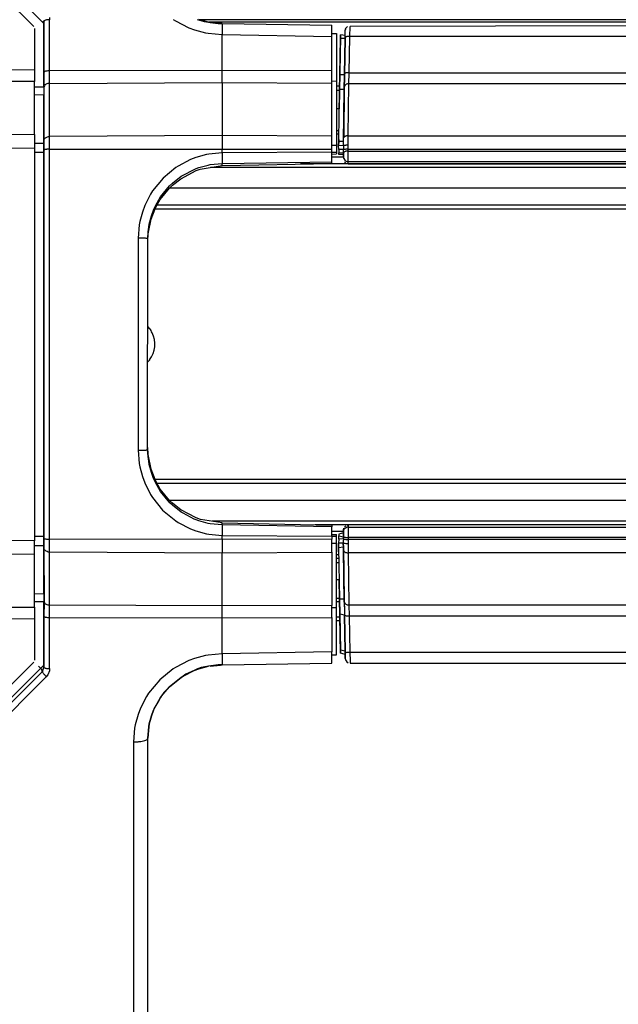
# Model space of a CAD drawing. Header units: millimetres. Extents: x -1041 to -481, y -163 to 556.
# Tile 4 of 51: x -969 to -906, y -18 to 86. Entities that reach past the tile are written whole.
import ezdxf

# ---------------------------------------------------------------- set-up
doc = ezdxf.new("R2010")
doc.units = ezdxf.units.MM

# ---------------------------------------------------------------- blocks, each defined once
blk = doc.blocks.new('Rueckteil__23', base_point=(-988.63, -151.41))
at = {"color": 1, "linetype": 'Continuous'}
for p, q in [((-965.92, 86.64), (-965.89, 86.41)), ((-965.89, 80.99), (-965.89, 86.41)), ((-952.8, 86.43), (-952.56, 86.28)), ((-952.56, 86.28), (-951.16, 85.56)), ((-951.16, 85.56), (-950.56, 85.34)), ((-947.63, 86.01), (-947.62, 85.26)), ((-950.56, 85.34), (-949.39, 85.03)), ((-949.39, 85.03), (-949.11, 84.98)), ((-949.11, 84.98), (-947.63, 84.85)), ((-947.62, 85.26), (-947.63, 84.85)), ((-947.63, 81.02), (-947.63, 84.85)), ((-947.63, 84.85), (-935.99, 84.63)), ((-947.63, 81.02), (-965.89, 80.99)), ((-965.89, 79.67), (-965.89, 80.99)), ((-935.99, 81), (-947.63, 81.02)), ((-947.63, 79.76), (-947.63, 81.02)), ((-965.89, 79.67), (-947.63, 79.76)), ((-965.89, 74.04), (-965.89, 79.67)), ((-947.63, 79.76), (-935.99, 79.7)), ((-947.63, 79.76), (-947.63, 74.13)), ((-947.63, 74.13), (-965.89, 74.04)), ((-947.63, 74.13), (-947.63, 72.71)), ((-935.99, 74.07), (-947.63, 74.13)), ((-965.89, 72.69), (-965.89, 74.04)), ((-965.89, 72.69), (-947.63, 72.71)), ((-965.89, 31.37), (-965.89, 72.69)), ((-949.29, 72.12), (-950.4, 71.82)), ((-949.03, 72.16), (-949.29, 72.12)), ((-947.63, 72.3), (-949.03, 72.16)), ((-947.63, 72.3), (-947.63, 72.71)), ((-947.63, 72.71), (-935.99, 72.7)), ((-935.99, 72.37), (-947.63, 72.3)), ((-947.63, 72.3), (-947.62, 71.47)), ((-950.97, 71.6), (-952.29, 70.91)), ((-950.4, 71.82), (-950.97, 71.6)), ((-950.08, 70.75), (-949.08, 71.02)), ((-949.08, 71.02), (-948.87, 71.06)), ((-948.87, 71.06), (-947.63, 71.18)), ((-947.62, 71.47), (-947.63, 71.18)), ((-947.63, 71.18), (-935.99, 71.37)), ((-947.63, 70.97), (-947.63, 71.18)), ((-952.52, 70.76), (-953.88, 69.64)), ((-952.29, 70.91), (-952.52, 70.76)), ((-951.96, 69.82), (-951.75, 69.96)), ((-951.75, 69.96), (-950.58, 70.56)), ((-950.58, 70.56), (-950.38, 70.64)), ((-950.38, 70.64), (-950.08, 70.75)), ((-953.88, 69.64), (-954.99, 68.27)), ((-953.2, 68.8), (-952.88, 69.1)), ((-952.88, 69.1), (-951.96, 69.82)), ((-955.2, 67.94), (-955.82, 66.72)), ((-954.99, 68.27), (-955.2, 67.94)), ((-954.15, 67.63), (-953.2, 68.8)), ((-954.65, 66.77), (-954.34, 67.33)), ((-954.34, 67.33), (-954.15, 67.63)), ((-956.07, 66.03), (-956.33, 65.03)), ((-955.82, 66.72), (-956.07, 66.03)), ((-955.11, 65.64), (-954.88, 66.25)), ((-954.88, 66.25), (-954.65, 66.77)), ((-956.33, 65.03), (-956.39, 64.67)), ((-955.39, 64.44), (-955.34, 64.76)), ((-955.34, 64.76), (-955.11, 65.64)), ((-956.39, 64.67), (-956.5, 63.27)), ((-955.45, 63.95), (-955.39, 64.44)), ((-956.5, 63.27), (-956.5, 40.79)), ((-956.5, 40.79), (-956.39, 39.39)), ((-955.45, 40.12), (-955.54, 40.83)), ((-955.39, 39.62), (-955.45, 40.12)), ((-956.39, 39.39), (-956.33, 39.03)), ((-956.33, 39.03), (-956.07, 38.03)), ((-955.34, 39.3), (-955.39, 39.62)), ((-955.11, 38.42), (-955.34, 39.3)), ((-956.07, 38.03), (-955.82, 37.34)), ((-954.88, 37.81), (-955.11, 38.42)), ((-954.65, 37.29), (-954.88, 37.81)), ((-955.82, 37.34), (-955.2, 36.12)), ((-954.34, 36.73), (-954.65, 37.29)), ((-954.15, 36.44), (-954.34, 36.73)), ((-955.2, 36.12), (-954.99, 35.79)), ((-954.99, 35.79), (-953.92, 34.46)), ((-953.16, 35.23), (-954.15, 36.44)), ((-953.92, 34.46), (-952.52, 33.3)), ((-952.88, 34.96), (-953.16, 35.23)), ((-951.96, 34.24), (-952.88, 34.96)), ((-951.75, 34.11), (-951.96, 34.24)), ((-950.58, 33.5), (-951.75, 34.11)), ((-950.38, 33.42), (-950.58, 33.5)), ((-950.08, 33.31), (-950.38, 33.42)), ((-952.52, 33.3), (-952.29, 33.15)), ((-952.29, 33.15), (-950.97, 32.46)), ((-950.97, 32.46), (-950.4, 32.25)), ((-949.08, 33.04), (-950.08, 33.31)), ((-948.87, 33), (-949.08, 33.04)), ((-947.63, 32.88), (-948.87, 33)), ((-947.63, 32.88), (-947.63, 33.09)), ((-947.63, 32.88), (-947.62, 32.65)), ((-935.99, 32.69), (-947.63, 32.88)), ((-947.62, 32.65), (-947.63, 31.76)), ((-965.89, 30.02), (-965.89, 31.37)), ((-947.63, 31.35), (-965.89, 31.37)), ((-950.4, 32.25), (-949.29, 31.95)), ((-949.29, 31.95), (-949.03, 31.9)), ((-949.03, 31.9), (-947.63, 31.76)), ((-947.63, 31.35), (-947.63, 31.76)), ((-947.63, 31.76), (-935.99, 31.69)), ((-935.99, 31.36), (-947.63, 31.35)), ((-947.63, 31.35), (-947.63, 29.93)), ((-965.89, 24.39), (-965.89, 30.02)), ((-965.89, 30.02), (-947.63, 29.93)), ((-947.63, 29.93), (-935.99, 29.99)), ((-947.63, 24.3), (-947.63, 29.93)), ((-965.89, 23.07), (-965.89, 24.39)), ((-947.63, 24.3), (-965.89, 24.39)), ((-935.99, 24.36), (-947.63, 24.3)), ((-947.63, 23.04), (-947.63, 24.3)), ((-965.89, 23.07), (-947.63, 23.04)), ((-965.89, 17.65), (-965.89, 23.07)), ((-947.63, 23.04), (-935.99, 23.06)), ((-947.63, 19.21), (-947.63, 23.04)), ((-949.39, 19.03), (-950.56, 18.72)), ((-949.11, 19.08), (-949.39, 19.03)), ((-947.63, 19.21), (-949.11, 19.08)), ((-935.99, 19.44), (-947.63, 19.21)), ((-947.63, 19.21), (-947.63, 18.05)), ((-952.56, 17.78), (-952.8, 17.63)), ((-951.16, 18.5), (-952.56, 17.78)), ((-950.56, 18.72), (-951.16, 18.5)), ((-966.97, 16.08), (-966.25, 16.8)), ((-966.1, 16.99), (-966.25, 16.8)), ((-965.92, 17.42), (-966.1, 16.99)), ((-965.89, 17.65), (-965.92, 17.42)), ((-952.8, 17.63), (-954.23, 16.47)), ((-972, 11.02), (-966.97, 16.08)), ((-954.23, 16.47), (-955.41, 15.05)), ((-955.64, 14.7), (-956.28, 13.45)), ((-955.41, 15.05), (-955.64, 14.7)), ((-956.52, 12.81), (-956.82, 11.7)), ((-956.28, 13.45), (-956.52, 12.81)), ((-956.82, 11.7), (-956.89, 11.33)), ((-956.89, 11.33), (-957, 9.9)), ((-957, 9.9), (-957, -22.65))]:
    blk.add_line(p, q, dxfattribs=at)
at = {"color": 7, "linetype": 'Continuous'}
for p, q in [((-966.49, 86.28), (-966.49, 80.89)), ((-950.25, 86.43), (-949.52, 86.24)), ((-949.07, 86.17), (-950.07, 86.43)), ((-949.52, 86.24), (-949.07, 86.17)), ((-948.87, 86.13), (-949.07, 86.17)), ((-949.07, 86.17), (-948.87, 86.13)), ((-947.78, 86.03), (-948.87, 86.13)), ((-948.87, 86.13), (-948.05, 86)), ((-948.05, 86), (-947.63, 86.01)), ((-947.63, 86.01), (-947.78, 86.03)), ((-947.63, 86.01), (-935.99, 85.83)), ((-935.99, 84.63), (-935.99, 85.83)), ((-935.99, 84.95), (-935.49, 84.94)), ((-935.99, 81), (-935.99, 84.63)), ((-935.49, 84.94), (-935.49, 79.92)), ((-966.49, 80.89), (-966.49, 79.31)), ((-935.99, 79.7), (-935.99, 81)), ((-966.49, 79.31), (-966.49, 73.68)), ((-935.99, 79.93), (-935.49, 79.92)), ((-935.99, 74.07), (-935.99, 79.7)), ((-935.49, 79.92), (-935.49, 73.11)), ((-935.23, 76.98), (-935.49, 76.98)), ((-935.49, 74.69), (-935.27, 74.69)), ((-966.49, 73.68), (-966.49, 73.49)), ((-966.49, 73.49), (-966.49, 73.2)), ((-966.49, 73.2), (-966.49, 73.49)), ((-966.49, 73.2), (-966.49, 72.62)), ((-966.49, 72.62), (-966.49, 73.2)), ((-935.99, 72.7), (-935.99, 74.07)), ((-935.99, 73.12), (-935.49, 73.11)), ((-935.49, 73.11), (-935.49, 72.38)), ((-966.49, 72.62), (-966.49, 31.44)), ((-935.99, 72.37), (-935.99, 72.7)), ((-935.99, 72.37), (-935.49, 72.38)), ((-935.99, 71.37), (-935.99, 72.37)), ((-935.99, 72.18), (-935.49, 72.19)), ((-935.49, 72.38), (-935.49, 72.19)), ((-949.93, 70.58), (-947.63, 70.97)), ((-947.63, 70.97), (-935.99, 71.19)), ((-935.99, 71.19), (-935.99, 71.37)), ((-952.01, 69.57), (-950.38, 70.43)), ((-950.38, 70.43), (-949.93, 70.58)), ((-953.2, 68.58), (-952.88, 68.88)), ((-952.88, 68.88), (-952.01, 69.57)), ((-954.17, 67.37), (-953.2, 68.58)), ((-954.65, 66.55), (-954.17, 67.37)), ((-955.15, 65.27), (-954.65, 66.55)), ((-955.45, 63.72), (-955.15, 65.27)), ((-955.49, 63.21), (-955.45, 63.95)), ((-955.49, 62.98), (-955.45, 63.72)), ((-955.54, 40.83), (-955.49, 63.21)), ((-955.45, 40.34), (-955.49, 41.08)), ((-955.15, 38.78), (-955.45, 40.34)), ((-954.65, 37.52), (-955.15, 38.78)), ((-954.17, 36.68), (-954.65, 37.52)), ((-953.19, 35.48), (-954.17, 36.68)), ((-952.88, 35.18), (-953.19, 35.48)), ((-952, 34.49), (-952.88, 35.18)), ((-950.38, 33.64), (-952, 34.49)), ((-949.92, 33.47), (-950.38, 33.64)), ((-947.63, 33.09), (-949.92, 33.47)), ((-947.63, 33.09), (-935.99, 32.87)), ((-935.99, 32.87), (-935.99, 32.69)), ((-935.99, 31.69), (-935.99, 32.69)), ((-966.49, 31.44), (-966.49, 31.16)), ((-935.99, 31.88), (-935.49, 31.88)), ((-935.99, 31.69), (-935.49, 31.68)), ((-935.99, 31.69), (-935.99, 31.36)), ((-935.99, 29.99), (-935.99, 31.36)), ((-935.49, 31.68), (-935.49, 31.88)), ((-935.49, 30.95), (-935.49, 31.68)), ((-966.49, 31.16), (-966.49, 30.86)), ((-966.49, 30.86), (-966.49, 31.16)), ((-966.49, 30.86), (-966.49, 30.6)), ((-966.49, 30.86), (-966.49, 30.6)), ((-966.49, 30.6), (-966.49, 30.38)), ((-966.44, 30.24), (-966.49, 30.38)), ((-966.49, 30.38), (-966.48, 24.69)), ((-935.99, 30.94), (-935.49, 30.95)), ((-935.49, 24.14), (-935.49, 30.95)), ((-935.99, 29.99), (-935.99, 24.36)), ((-935.49, 29.37), (-935.27, 29.37)), ((-935.26, 28.85), (-935.49, 28.85)), ((-935.23, 27.08), (-935.49, 27.08)), ((-966.48, 24.69), (-966.49, 23.17)), ((-935.99, 23.06), (-935.99, 24.36)), ((-935.99, 24.13), (-935.49, 24.14)), ((-935.49, 19.12), (-935.49, 24.14)), ((-966.49, 23.17), (-966.49, 17.78)), ((-935.99, 23.06), (-935.99, 19.44)), ((-935.99, 18.23), (-935.99, 19.44)), ((-935.99, 19.11), (-935.49, 19.12)), ((-966.66, 17.36), (-966.49, 17.78)), ((-949.84, 17.76), (-950.21, 17.62)), ((-950.08, 17.63), (-949.07, 17.9)), ((-949.07, 17.9), (-949.84, 17.76)), ((-948.05, 18.06), (-949.07, 17.9)), ((-948.87, 17.93), (-947.78, 18.03)), ((-947.63, 18.05), (-948.05, 18.06)), ((-947.78, 18.03), (-947.63, 18.05)), ((-947.63, 18.05), (-935.99, 18.23)), ((-966.66, 17.36), (-972.51, 11.52)), ((-953.2, 15.72), (-951.95, 16.73)), ((-951.95, 16.73), (-953.2, 15.72)), ((-951.95, 16.73), (-951.75, 16.85)), ((-951.75, 16.85), (-951.95, 16.73)), ((-951.75, 16.85), (-950.57, 17.45)), ((-951.47, 17.06), (-951.75, 16.85)), ((-950.57, 17.45), (-951.47, 17.06)), ((-950.57, 17.45), (-950.08, 17.63)), ((-950.21, 17.62), (-950.57, 17.45)), ((-953.87, 14.95), (-953.2, 15.72)), ((-953.2, 15.72), (-953.8, 15.11)), ((-954.15, 14.58), (-953.87, 14.95)), ((-954.04, 14.78), (-954.15, 14.58)), ((-953.8, 15.11), (-954.04, 14.78)), ((-954.88, 13.24), (-954.34, 14.29)), ((-954.34, 14.29), (-954.84, 13.39)), ((-954.34, 14.29), (-954.15, 14.58)), ((-954.15, 14.58), (-954.34, 14.29)), ((-955.18, 12.4), (-955.11, 12.64)), ((-955.11, 12.64), (-955.18, 12.4)), ((-955.11, 12.64), (-954.88, 13.24)), ((-954.88, 13.24), (-955.11, 12.64)), ((-954.84, 13.39), (-954.88, 13.24)), ((-955.49, 10.28), (-955.39, 11.48)), ((-955.39, 11.48), (-955.49, 10.28)), ((-955.39, 11.48), (-955.34, 11.79)), ((-955.34, 11.79), (-955.39, 11.48)), ((-955.34, 11.79), (-955.18, 12.4)), ((-955.18, 12.4), (-955.34, 11.79)), ((-955.5, -22.04), (-955.49, 10.28))]:
    blk.add_line(p, q, dxfattribs=at)
at = {"color": 1, "linetype": 'Continuous'}
for points, knots in [([(-966.66, 86.18), (-966.61, 86.21), (-966.55, 86.25), (-966.5, 86.28), (-966.49, 86.28)], [0, 0, 0, 0, 0.1762647, 0.2014453, 0.2014453, 0.2014453, 0.2014453]), ([(-965.89, 86.41), (-965.93, 86.41), (-966.03, 86.4), (-966.16, 86.4), (-966.29, 86.38), (-966.38, 86.33), (-966.45, 86.3), (-966.48, 86.28), (-966.49, 86.28)], [0, 0, 0, 0, 0.1150801, 0.2983142, 0.3916673, 0.5024889, 0.6024436, 0.6167228, 0.6167228, 0.6167228, 0.6167228]), ([(-965.89, 80.99), (-965.93, 80.99), (-966.03, 80.99), (-966.16, 80.98), (-966.29, 80.97), (-966.38, 80.93), (-966.45, 80.9), (-966.48, 80.89), (-966.49, 80.89)], [0, 0, 0, 0, 0.1150551, 0.2981599, 0.3911239, 0.4993731, 0.5966475, 0.6105438, 0.6105438, 0.6105438, 0.6105438]), ([(-965.89, 79.67), (-965.96, 79.66), (-966.09, 79.65), (-966.26, 79.6), (-966.42, 79.5), (-966.46, 79.38), (-966.49, 79.31)], [0, 0, 0, 0, 0.2048878, 0.3942397, 0.5245596, 0.74953, 0.74953, 0.74953, 0.74953]), ([(-965.89, 74.04), (-965.94, 74.03), (-966.08, 74.01), (-966.26, 73.94), (-966.38, 73.85), (-966.44, 73.82), (-966.44, 73.82)], [0, 0, 0, 0, 0.1380958, 0.4110997, 0.574694, 0.5980646, 0.5980646, 0.5980646, 0.5980646]), ([(-965.89, 72.69), (-965.93, 72.69), (-966.03, 72.69), (-966.16, 72.68), (-966.29, 72.68), (-966.38, 72.65), (-966.45, 72.63), (-966.48, 72.62), (-966.49, 72.62)], [0, 0, 0, 0, 0.1150236, 0.2979653, 0.3904365, 0.4953544, 0.5891423, 0.6025406, 0.6025406, 0.6025406, 0.6025406]), ([(-955.49, 63.21), (-955.49, 63.21), (-955.53, 63.21), (-955.61, 63.23), (-955.75, 63.26), (-955.96, 63.26), (-956.22, 63.27), (-956.41, 63.27), (-956.5, 63.27)], [0, 0, 0, 0, 0.014274, 0.114194, 0.241057, 0.445396, 0.744532, 1.01303, 1.01303, 1.01303, 1.01303]), ([(-956.5, 40.79), (-956.41, 40.79), (-956.24, 40.79), (-956.02, 40.8), (-955.84, 40.8), (-955.69, 40.82), (-955.59, 40.83), (-955.54, 40.83), (-955.54, 40.83)], [0, 0, 0, 0, 0.2605232, 0.5037787, 0.6572039, 0.8103713, 0.9443785, 0.9635224, 0.9635224, 0.9635224, 0.9635224]), ([(-966.49, 31.44), (-966.49, 31.44), (-966.46, 31.43), (-966.42, 31.42), (-966.34, 31.39), (-966.22, 31.39), (-966.07, 31.37), (-965.96, 31.37), (-965.89, 31.37)], [0, 0, 0, 0, 0.0087544, 0.0700348, 0.1469255, 0.2677225, 0.4059194, 0.6034227, 0.6034227, 0.6034227, 0.6034227]), ([(-966.44, 30.24), (-966.44, 30.24), (-966.38, 30.21), (-966.26, 30.12), (-966.08, 30.05), (-965.94, 30.03), (-965.89, 30.02)], [0, 0, 0, 0, 0.0233707, 0.186966, 0.4599717, 0.5980688, 0.5980688, 0.5980688, 0.5980688]), ([(-966.48, 24.69), (-966.46, 24.66), (-966.4, 24.58), (-966.28, 24.47), (-966.09, 24.41), (-965.96, 24.4), (-965.89, 24.39)], [0, 0, 0, 0, 0.1051691, 0.2947142, 0.4840676, 0.6889571, 0.6889571, 0.6889571, 0.6889571]), ([(-966.49, 23.17), (-966.49, 23.17), (-966.46, 23.16), (-966.42, 23.14), (-966.34, 23.1), (-966.2, 23.09), (-966.05, 23.07), (-965.93, 23.07), (-965.89, 23.07)], [0, 0, 0, 0, 0.0092828, 0.0742624, 0.1545337, 0.2760452, 0.492274, 0.6120418, 0.6120418, 0.6120418, 0.6120418]), ([(-966.66, 17.36), (-966.67, 17.36), (-966.68, 17.39), (-966.7, 17.44), (-966.73, 17.54), (-966.82, 17.64), (-966.93, 17.78), (-967.02, 17.87), (-967.08, 17.92)], [0, 0, 0, 0, 0.0110083, 0.0880667, 0.1831308, 0.3257517, 0.4867395, 0.7079218, 0.7079218, 0.7079218, 0.7079218]), ([(-966.49, 17.78), (-966.5, 17.78), (-966.55, 17.82), (-966.61, 17.85), (-966.66, 17.88)], [0, 0, 0, 0, 0.0251799, 0.2014388, 0.2014388, 0.2014388, 0.2014388]), ([(-966.49, 17.78), (-966.49, 17.78), (-966.46, 17.76), (-966.42, 17.74), (-966.34, 17.69), (-966.22, 17.68), (-966.07, 17.66), (-965.96, 17.65), (-965.89, 17.65)], [0, 0, 0, 0, 0.0096817, 0.0774532, 0.1603091, 0.2823846, 0.4212995, 0.6189024, 0.6189024, 0.6189024, 0.6189024]), ([(-966.66, 17.36), (-966.66, 17.35), (-966.65, 17.33), (-966.63, 17.27), (-966.59, 17.17), (-966.5, 17.08), (-966.39, 16.94), (-966.3, 16.85), (-966.25, 16.8)], [0, 0, 0, 0, 0.0107416, 0.085933, 0.1791621, 0.3207696, 0.4808266, 0.7012041, 0.7012041, 0.7012041, 0.7012041]), ([(-957, 9.9), (-956.87, 9.9), (-956.62, 9.9), (-956.26, 9.94), (-955.95, 10), (-955.73, 10.07), (-955.55, 10.15), (-955.51, 10.24), (-955.49, 10.28)], [0, 0, 0, 0, 0.390968, 0.757703, 1.077211, 1.331002, 1.473633, 1.621293, 1.621293, 1.621293, 1.621293])]:
    blk.add_open_spline(points, degree=3, knots=knots, dxfattribs=at)
at = {"color": 7, "linetype": 'Continuous'}
blk.add_open_spline([(-966.44, 73.82), (-966.44, 73.81), (-966.46, 73.77), (-966.48, 73.72), (-966.49, 73.68)], degree=3, knots=[0, 0, 0, 0, 0.0180605, 0.1444841, 0.1444841, 0.1444841, 0.1444841], dxfattribs=at)
blk = doc.blocks.new('Rueckteil-kpl___24', base_point=(-988.63, -151.41))
blk.add_blockref('Rueckteil__23', (-988.63, -151.41))
blk = doc.blocks.new('Seitenteil_rechts__25', base_point=(-954.73, -147.98))
at = {"color": 7, "linetype": 'Continuous'}
for p, q in [((-843.09, 86.4), (-949.95, 86.4)), ((-935.27, 74.28), (-935.49, 74.28)), ((-843.09, 71.13), (-939.31, 71.13)), ((-934.76, 71.86), (-935.99, 71.86)), ((-843.09, 70.77), (-948.84, 70.77)), ((-843.09, 66.77), (-954.52, 66.77)), ((-857.09, 37.27), (-954.5, 37.27)), ((-857.09, 33.27), (-948.66, 33.27)), ((-857.09, 32.9), (-937.75, 32.9)), ((-934.76, 32.17), (-935.99, 32.17)), ((-935.27, 29.71), (-935.49, 29.71)), ((-935.16, 23.1), (-935.49, 23.1))]:
    blk.add_line(p, q, dxfattribs=at)
at = {"color": 1, "linetype": 'Continuous'}
for p, q in [((-843.09, 86.15), (-949, 86.15)), ((-935.18, 79.38), (-935.49, 79.38)), ((-935.19, 78.91), (-935.49, 78.91)), ((-935.27, 74.28), (-935.49, 74.28)), ((-843.09, 68.56), (-953.21, 68.56)), ((-843.09, 66.33), (-954.73, 66.33)), ((-857.09, 37.7), (-954.72, 37.7)), ((-857.09, 35.47), (-953.18, 35.47)), ((-935.27, 29.71), (-935.49, 29.71)), ((-935.19, 25.07), (-935.49, 25.07)), ((-935.18, 24.73), (-935.49, 24.73)), ((-935.16, 23.1), (-935.49, 23.1)), ((-935.15, 22.72), (-935.49, 22.72))]:
    blk.add_line(p, q, dxfattribs=at)
blk = doc.blocks.new('Seitenteil-rechts-kpl___26', base_point=(-954.73, -147.98))
blk.add_blockref('Seitenteil_rechts__25', (-954.73, -147.98))
blk = doc.blocks.new('Dekorleiste_7__27', base_point=(-935.28, 18.2))
at = {"color": 7, "linetype": 'Continuous'}
for p, q in [((-934.75, 32.4), (-934.76, 32.17)), ((-934.76, 32.17), (-934.75, 32.4)), ((-934.75, 32.4), (-934.73, 32.53)), ((-934.66, 32.66), (-934.52, 32.8)), ((-934.38, 32.86), (-934.25, 32.88)), ((-857.09, 32.88), (-934.25, 32.88)), ((-935.27, 31.38), (-935.28, 30.94)), ((-935.27, 31.38), (-935.26, 31.72)), ((-934.76, 32.03), (-935.26, 31.9)), ((-935.26, 31.9), (-935.26, 31.72)), ((-934.77, 31.79), (-934.76, 32.17)), ((-934.77, 31.62), (-934.77, 31.79)), ((-934.77, 31.41), (-934.77, 31.62)), ((-934.78, 30.94), (-935.28, 30.94)), ((-935.28, 30.46), (-935.28, 30.94)), ((-935.28, 30.94), (-935.28, 30.46)), ((-935.28, 30.02), (-935.28, 30.46)), ((-935.28, 30.46), (-935.18, 25)), ((-934.78, 30.94), (-934.77, 30.51)), ((-934.77, 30.51), (-934.68, 25)), ((-935.08, 19.28), (-935.23, 27.08)), ((-935.18, 25), (-935.16, 23.44)), ((-934.68, 25), (-934.65, 23.33)), ((-935.16, 23.44), (-935.09, 19.6)), ((-934.65, 23.33), (-934.58, 19.49)), ((-935.09, 19.6), (-935.08, 19.28)), ((-934.58, 19.15), (-935.08, 19.28)), ((-934.58, 19.49), (-934.58, 19.15)), ((-934.58, 19.15), (-934.58, 18.87)), ((-934.58, 18.87), (-934.57, 18.71)), ((-934.57, 18.71), (-934.55, 18.57)), ((-934.55, 18.57), (-934.42, 18.37)), ((-934.42, 18.37), (-934.26, 18.27)), ((-934.07, 18.23), (-857.09, 18.2))]:
    blk.add_line(p, q, dxfattribs=at)
at = {"color": 1, "linetype": 'Continuous'}
for p, q in [((-934.26, 32.66), (-934.27, 31.55)), ((-934.25, 32.88), (-934.26, 32.66)), ((-934.26, 32.66), (-857.09, 32.66)), ((-934.77, 31.41), (-935.27, 31.38)), ((-935.26, 31.72), (-934.77, 31.62)), ((-934.27, 31.34), (-934.28, 30.91)), ((-857.09, 31.55), (-934.27, 31.55)), ((-934.27, 31.55), (-934.27, 31.34)), ((-857.09, 31.34), (-934.27, 31.34)), ((-934.77, 30.51), (-935.28, 30.46)), ((-934.28, 30.91), (-934.26, 29.91)), ((-934.68, 24.69), (-934.76, 30.2)), ((-857.09, 29.91), (-934.26, 29.91)), ((-934.26, 29.91), (-934.18, 24.4)), ((-934.68, 25), (-935.18, 25)), ((-934.18, 24.4), (-857.09, 24.4)), ((-934.18, 24.4), (-934.15, 23.23)), ((-934.65, 23.33), (-935.16, 23.44)), ((-934.58, 19.49), (-934.65, 23.33)), ((-857.09, 23.23), (-934.15, 23.23)), ((-934.15, 23.23), (-934.09, 19.39)), ((-934.58, 19.49), (-935.09, 19.6)), ((-934.09, 19.39), (-857.09, 19.39)), ((-934.09, 19.39), (-934.07, 18.44)), ((-934.07, 18.44), (-934.07, 18.23))]:
    blk.add_line(p, q, dxfattribs=at)
for points, knots in [([(-934.26, 32.66), (-934.3, 32.65), (-934.42, 32.63), (-934.58, 32.54), (-934.69, 32.44), (-934.74, 32.4), (-934.75, 32.4)], [0, 0, 0, 0, 0.1246105, 0.3803829, 0.5406545, 0.5635505, 0.5635505, 0.5635505, 0.5635505]), ([(-934.77, 31.62), (-934.74, 31.61), (-934.65, 31.59), (-934.52, 31.55), (-934.38, 31.55), (-934.3, 31.55), (-934.27, 31.55)], [0, 0, 0, 0, 0.0997733, 0.2562538, 0.4101768, 0.5068655, 0.5068655, 0.5068655, 0.5068655]), ([(-934.77, 31.41), (-934.74, 31.4), (-934.66, 31.37), (-934.52, 31.34), (-934.39, 31.34), (-934.3, 31.34), (-934.27, 31.34)], [0, 0, 0, 0, 0.0998396, 0.2563787, 0.4103053, 0.5069949, 0.5069949, 0.5069949, 0.5069949]), ([(-934.76, 30.2), (-934.77, 30.34), (-934.77, 30.59), (-934.78, 30.83), (-934.78, 30.94)], [0, 0, 0, 0, 0.4080609, 0.7391326, 0.7391326, 0.7391326, 0.7391326]), ([(-934.78, 30.94), (-934.75, 30.94), (-934.66, 30.94), (-934.55, 30.93), (-934.42, 30.91), (-934.33, 30.91), (-934.28, 30.91)], [0, 0, 0, 0, 0.0974093, 0.2520594, 0.3405958, 0.5015782, 0.5015782, 0.5015782, 0.5015782]), ([(-934.76, 30.2), (-934.76, 30.2), (-934.74, 30.17), (-934.71, 30.11), (-934.65, 30.01), (-934.52, 29.96), (-934.39, 29.93), (-934.3, 29.92), (-934.26, 29.91)], [0, 0, 0, 0, 0.0138884, 0.1111075, 0.220149, 0.3324943, 0.51761, 0.617868, 0.617868, 0.617868, 0.617868]), ([(-934.68, 24.69), (-934.67, 24.69), (-934.65, 24.65), (-934.62, 24.59), (-934.56, 24.5), (-934.43, 24.45), (-934.3, 24.41), (-934.21, 24.4), (-934.18, 24.4)], [0, 0, 0, 0, 0.0138884, 0.1111075, 0.220149, 0.3324943, 0.51761, 0.617868, 0.617868, 0.617868, 0.617868]), ([(-934.68, 24.69), (-934.67, 24.47), (-934.67, 24.02), (-934.66, 23.57), (-934.65, 23.33)], [0, 0, 0, 0, 0.647756, 1.361994, 1.361994, 1.361994, 1.361994]), ([(-934.65, 23.33), (-934.62, 23.32), (-934.54, 23.28), (-934.43, 23.24), (-934.29, 23.24), (-934.21, 23.23), (-934.15, 23.23)], [0, 0, 0, 0, 0.1048627, 0.2653336, 0.353552, 0.5145925, 0.5145925, 0.5145925, 0.5145925]), ([(-934.58, 19.49), (-934.58, 19.48), (-934.58, 19.45), (-934.6, 19.38), (-934.46, 19.36), (-934.34, 19.42), (-934.2, 19.39), (-934.12, 19.39), (-934.09, 19.39)], [0, 0, 0, 0, 0.0107321, 0.0858566, 0.1869655, 0.342369, 0.4954517, 0.5915401, 0.5915401, 0.5915401, 0.5915401]), ([(-934.57, 18.71), (-934.57, 18.72), (-934.58, 18.74), (-934.58, 18.8), (-934.58, 18.89), (-934.58, 19.04), (-934.58, 19.24), (-934.58, 19.4), (-934.58, 19.49)], [0, 0, 0, 0, 0.0094189, 0.0753516, 0.1593296, 0.2951207, 0.5224982, 0.7703436, 0.7703436, 0.7703436, 0.7703436])]:
    blk.add_open_spline(points, degree=3, knots=knots, dxfattribs=at)
at = {"color": 7, "linetype": 'Continuous'}
for points, knots in [([(-934.77, 31.41), (-934.77, 31.34), (-934.78, 31.18), (-934.78, 31.03), (-934.78, 30.94)], [0, 0, 0, 0, 0.2119231, 0.4639961, 0.4639961, 0.4639961, 0.4639961]), ([(-934.76, 32.17), (-934.76, 32.17), (-934.76, 32.15), (-934.76, 32.1), (-934.76, 32.01), (-934.76, 31.88), (-934.77, 31.75), (-934.77, 31.65), (-934.77, 31.62)], [0, 0, 0, 0, 0.0093127, 0.0745018, 0.1542229, 0.2652607, 0.45516, 0.5578665, 0.5578665, 0.5578665, 0.5578665]), ([(-934.57, 18.71), (-934.57, 18.71), (-934.56, 18.66), (-934.56, 18.61), (-934.55, 18.57)], [0, 0, 0, 0, 0.0189248, 0.1513981, 0.1513981, 0.1513981, 0.1513981])]:
    blk.add_open_spline(points, degree=3, knots=knots, dxfattribs=at)
blk = doc.blocks.new('Dekorleiste_6__28', base_point=(-935.28, 71.15))
at = {"color": 7, "linetype": 'Continuous'}
for p, q in [((-934.35, 85.71), (-934.55, 85.47)), ((-843.09, 85.83), (-934.07, 85.71)), ((-935.09, 84.66), (-935.23, 76.98)), ((-935.08, 84.82), (-935.09, 84.66)), ((-935.09, 84.43), (-935.08, 84.82)), ((-934.58, 84.75), (-935.08, 84.82)), ((-934.59, 84.43), (-934.58, 84.75)), ((-934.58, 85.17), (-934.57, 85.32)), ((-934.58, 84.75), (-934.58, 85.17)), ((-934.55, 85.47), (-934.57, 85.32)), ((-935.16, 80.59), (-935.09, 84.43)), ((-934.66, 80.59), (-934.59, 84.43)), ((-935.18, 79.03), (-935.16, 80.59)), ((-934.68, 79.03), (-934.66, 80.59)), ((-935.27, 73.52), (-935.18, 79.03)), ((-934.77, 73.52), (-934.68, 79.03)), ((-935.28, 74.01), (-935.27, 73.52)), ((-935.28, 73.09), (-935.27, 73.52)), ((-935.27, 73.52), (-935.28, 73.09)), ((-934.75, 73.04), (-935.28, 73.09)), ((-935.27, 72.65), (-935.28, 73.09)), ((-934.75, 73.04), (-934.77, 73.52)), ((-935.27, 72.65), (-935.26, 72.31)), ((-935.26, 72.13), (-935.26, 72.31)), ((-934.76, 72.08), (-935.26, 72.13)), ((-934.76, 72.31), (-934.77, 72.65)), ((-934.76, 72.08), (-934.76, 72.31)), ((-934.76, 71.86), (-934.76, 72.08)), ((-934.73, 71.71), (-934.76, 71.86)), ((-934.76, 71.86), (-934.73, 71.71)), ((-934.73, 71.71), (-934.63, 71.52)), ((-934.66, 71.37), (-934.52, 71.23)), ((-934.38, 71.17), (-934.25, 71.15)), ((-934.25, 71.15), (-843.09, 71.15))]:
    blk.add_line(p, q, dxfattribs=at)
at = {"color": 1, "linetype": 'Continuous'}
for p, q in [((-934.09, 84.64), (-934.07, 85.71)), ((-934.15, 80.8), (-934.09, 84.64)), ((-843.09, 84.64), (-934.09, 84.64)), ((-934.59, 84.43), (-935.09, 84.43)), ((-934.59, 84.43), (-934.66, 80.59)), ((-934.66, 80.59), (-935.16, 80.59)), ((-934.18, 79.63), (-934.15, 80.8)), ((-934.15, 80.8), (-843.09, 80.8)), ((-934.68, 79.34), (-934.74, 73.93)), ((-934.26, 74.12), (-934.18, 79.63)), ((-843.09, 79.63), (-934.18, 79.63)), ((-934.68, 79.03), (-935.18, 79.03)), ((-934.28, 73.13), (-934.26, 74.12)), ((-934.26, 74.12), (-843.09, 74.12)), ((-934.77, 73.52), (-935.27, 73.52)), ((-934.27, 72.7), (-934.28, 73.13)), ((-934.77, 72.65), (-935.27, 72.65)), ((-935.26, 72.31), (-934.76, 72.31)), ((-934.27, 72.7), (-843.09, 72.7)), ((-934.27, 72.48), (-934.27, 72.7)), ((-934.27, 72.48), (-843.09, 72.48)), ((-934.26, 71.37), (-934.27, 72.48)), ((-843.09, 71.37), (-934.26, 71.37)), ((-934.25, 71.15), (-934.26, 71.37))]:
    blk.add_line(p, q, dxfattribs=at)
for points, knots in [([(-934.59, 84.43), (-934.59, 84.53), (-934.58, 84.71), (-934.58, 84.97), (-934.58, 85.2), (-934.57, 85.34), (-934.54, 85.48), (-934.56, 85.39), (-934.57, 85.32)], [0, 0, 0, 0, 0.302079, 0.524124, 0.791424, 0.958651, 1.005963, 1.128977, 1.128977, 1.128977, 1.128977]), ([(-934.09, 84.64), (-934.12, 84.64), (-934.2, 84.64), (-934.31, 84.64), (-934.41, 84.62), (-934.48, 84.61), (-934.58, 84.56), (-934.59, 84.48), (-934.59, 84.43)], [0, 0, 0, 0, 0.0960884, 0.2491712, 0.3254854, 0.4034797, 0.4822306, 0.6191993, 0.6191993, 0.6191993, 0.6191993]), ([(-934.66, 80.59), (-934.66, 80.38), (-934.67, 79.97), (-934.67, 79.55), (-934.68, 79.34)], [0, 0, 0, 0, 0.615187, 1.248793, 1.248793, 1.248793, 1.248793]), ([(-934.15, 80.8), (-934.19, 80.8), (-934.27, 80.8), (-934.38, 80.79), (-934.48, 80.78), (-934.55, 80.76), (-934.65, 80.72), (-934.65, 80.64), (-934.66, 80.59)], [0, 0, 0, 0, 0.0960884, 0.2491712, 0.3254854, 0.4034797, 0.4822306, 0.6191993, 0.6191993, 0.6191993, 0.6191993]), ([(-934.18, 79.63), (-934.21, 79.63), (-934.29, 79.62), (-934.4, 79.61), (-934.52, 79.56), (-934.58, 79.45), (-934.64, 79.38), (-934.67, 79.35), (-934.68, 79.34)], [0, 0, 0, 0, 0.0961083, 0.2509519, 0.3360932, 0.470412, 0.5963634, 0.6143564, 0.6143564, 0.6143564, 0.6143564]), ([(-934.26, 74.12), (-934.3, 74.12), (-934.38, 74.11), (-934.49, 74.09), (-934.6, 74.05), (-934.66, 74), (-934.71, 73.95), (-934.74, 73.93), (-934.74, 73.93)], [0, 0, 0, 0, 0.0961083, 0.2509519, 0.3321229, 0.427334, 0.5132084, 0.5254762, 0.5254762, 0.5254762, 0.5254762]), ([(-934.75, 73.04), (-934.76, 73.17), (-934.77, 73.47), (-934.75, 73.76), (-934.74, 73.93)], [0, 0, 0, 0, 0.388055, 0.8927481, 0.8927481, 0.8927481, 0.8927481]), ([(-934.28, 73.13), (-934.31, 73.12), (-934.39, 73.12), (-934.5, 73.11), (-934.6, 73.1), (-934.68, 73.07), (-934.73, 73.05), (-934.75, 73.04), (-934.75, 73.04)], [0, 0, 0, 0, 0.096069, 0.2493767, 0.3262906, 0.4063384, 0.4769943, 0.487088, 0.487088, 0.487088, 0.487088]), ([(-934.27, 72.7), (-934.3, 72.7), (-934.39, 72.69), (-934.52, 72.69), (-934.66, 72.67), (-934.74, 72.65), (-934.77, 72.65)], [0, 0, 0, 0, 0.0966864, 0.2506084, 0.4046224, 0.5014531, 0.5014531, 0.5014531, 0.5014531]), ([(-934.27, 72.48), (-934.3, 72.48), (-934.38, 72.48), (-934.49, 72.48), (-934.61, 72.46), (-934.68, 72.39), (-934.73, 72.34), (-934.76, 72.32), (-934.76, 72.31)], [0, 0, 0, 0, 0.0966855, 0.2506039, 0.3292249, 0.4360167, 0.5349972, 0.5491373, 0.5491373, 0.5491373, 0.5491373]), ([(-934.73, 71.71), (-934.71, 71.67), (-934.66, 71.59), (-934.56, 71.44), (-934.39, 71.4), (-934.29, 71.38), (-934.26, 71.37)], [0, 0, 0, 0, 0.1155481, 0.3051874, 0.4954205, 0.6115295, 0.6115295, 0.6115295, 0.6115295])]:
    blk.add_open_spline(points, degree=3, knots=knots, dxfattribs=at)
at = {"color": 7, "linetype": 'Continuous'}
for points, knots in [([(-934.55, 85.47), (-934.55, 85.46), (-934.56, 85.41), (-934.57, 85.36), (-934.57, 85.32)], [0, 0, 0, 0, 0.0189252, 0.1514012, 0.1514012, 0.1514012, 0.1514012]), ([(-934.75, 73.04), (-934.76, 72.95), (-934.77, 72.82), (-934.77, 72.69), (-934.77, 72.65)], [0, 0, 0, 0, 0.2592922, 0.392552, 0.392552, 0.392552, 0.392552]), ([(-934.76, 72.31), (-934.76, 72.31), (-934.76, 72.27), (-934.76, 72.19), (-934.76, 72.08), (-934.76, 71.97), (-934.76, 71.9), (-934.76, 71.86), (-934.76, 71.86)], [0, 0, 0, 0, 0.0149048, 0.1192381, 0.2372865, 0.3482055, 0.4442213, 0.4579378, 0.4579378, 0.4579378, 0.4579378])]:
    blk.add_open_spline(points, degree=3, knots=knots, dxfattribs=at)
blk = doc.blocks.new('Senkschraube_ISO14586-C-TX10-A4-2_9x9_5_1_1__67', base_point=(-955.49, 50.15))
at = {"color": 7, "linetype": 'Continuous'}
for p, q in [((-955.29, 53.67), (-955.49, 53.89)), ((-955.49, 50.15), (-955.29, 50.36))]:
    blk.add_line(p, q, dxfattribs=at)
for start, end in [(26.4705, 37.0587), (322.9412, 26.4706)]:
    blk.add_arc((-957.49, 52.02), 2.75, start, end, dxfattribs=at)
blk = doc.blocks.new('Gehaeuse_kpl__68', base_point=(-955.49, -151.96))
for name, p in [('Seitenteil-rechts-kpl___26', (-954.73, -147.98)), ('Dekorleiste_6__28', (-935.28, 71.15)), ('Senkschraube_ISO14586-C-TX10-A4-2_9x9_5_1_1__67', (-955.49, 50.15)), ('Dekorleiste_7__27', (-935.28, 18.2))]:
    blk.add_blockref(name, p)
blk = doc.blocks.new('Griff__69', base_point=(-1040.84, 12.01))
at = {"color": 7, "linetype": 'Continuous'}
for p, q in [((-967.58, 85.69), (-972.38, 90.49)), ((-966.49, 86.02), (-969.99, 89.52)), ((-966.49, 79.29), (-966.49, 86.02)), ((-967.49, 85.48), (-967.49, 81.14)), ((-967.49, 81.14), (-967.49, 79.88)), ((-967.49, 74.25), (-967.49, 79.88)), ((-966.49, 79.29), (-966.49, 78.43)), ((-966.49, 73.68), (-966.49, 78.43)), ((-967.49, 74.25), (-967.49, 72.83)), ((-966.49, 73.32), (-966.49, 73.68)), ((-966.49, 72.37), (-966.49, 73.32)), ((-967.49, 72.83), (-967.49, 31.21)), ((-966.49, 31.66), (-966.49, 72.37)), ((-966.49, 30.71), (-966.49, 31.66)), ((-967.49, 29.79), (-967.49, 31.21)), ((-966.49, 30.38), (-966.49, 30.71)), ((-966.49, 25.6), (-966.49, 30.38)), ((-967.49, 24.15), (-967.49, 29.79)), ((-966.49, 25.6), (-966.49, 24.74)), ((-967.49, 24.15), (-967.49, 22.89)), ((-966.49, 18.02), (-966.49, 24.74)), ((-967.49, 22.89), (-967.49, 18.55)), ((-972.38, 13.54), (-967.58, 18.34)), ((-969.99, 14.51), (-966.49, 18.02))]:
    blk.add_line(p, q, dxfattribs=at)
at = {"color": 1, "linetype": 'Continuous'}
for p, q in [((-983.05, 81.03), (-967.49, 81.14)), ((-967.49, 79.88), (-983.05, 79.77)), ((-967.49, 79.3), (-966.49, 79.29)), ((-966.49, 78.43), (-967.49, 78.44)), ((-967.49, 74.25), (-979.59, 74.16)), ((-967.49, 73.33), (-966.49, 73.32)), ((-979.59, 72.74), (-967.49, 72.83)), ((-967.49, 72.38), (-966.49, 72.37)), ((-966.49, 31.66), (-967.49, 31.65)), ((-967.49, 31.21), (-979.59, 31.29)), ((-967.49, 30.7), (-966.49, 30.71)), ((-979.59, 29.87), (-967.49, 29.79)), ((-967.49, 25.59), (-966.49, 25.6)), ((-983.05, 24.26), (-967.49, 24.15)), ((-966.49, 24.74), (-967.49, 24.74)), ((-967.49, 22.89), (-983.05, 23))]:
    blk.add_line(p, q, dxfattribs=at)
blk = doc.blocks.new('L10-für-dxf-Internet__92', base_point=(-1040.84, -162.98))
for name, p in [('Gehaeuse_kpl__68', (-955.49, -151.96)), ('Rueckteil-kpl___24', (-988.63, -151.41)), ('Griff__69', (-1040.84, 12.01))]:
    blk.add_blockref(name, p)
blk = doc.blocks.new('SA_LinksB', base_point=(-811, 178))
blk.add_blockref('L10-für-dxf-Internet__92', (-1040.84, -162.98))

msp = doc.modelspace()

# ---------------------------------------------------------------- block references
msp.add_blockref('SA_LinksB', (-811, 178))

doc.saveas('drawing.dxf')
